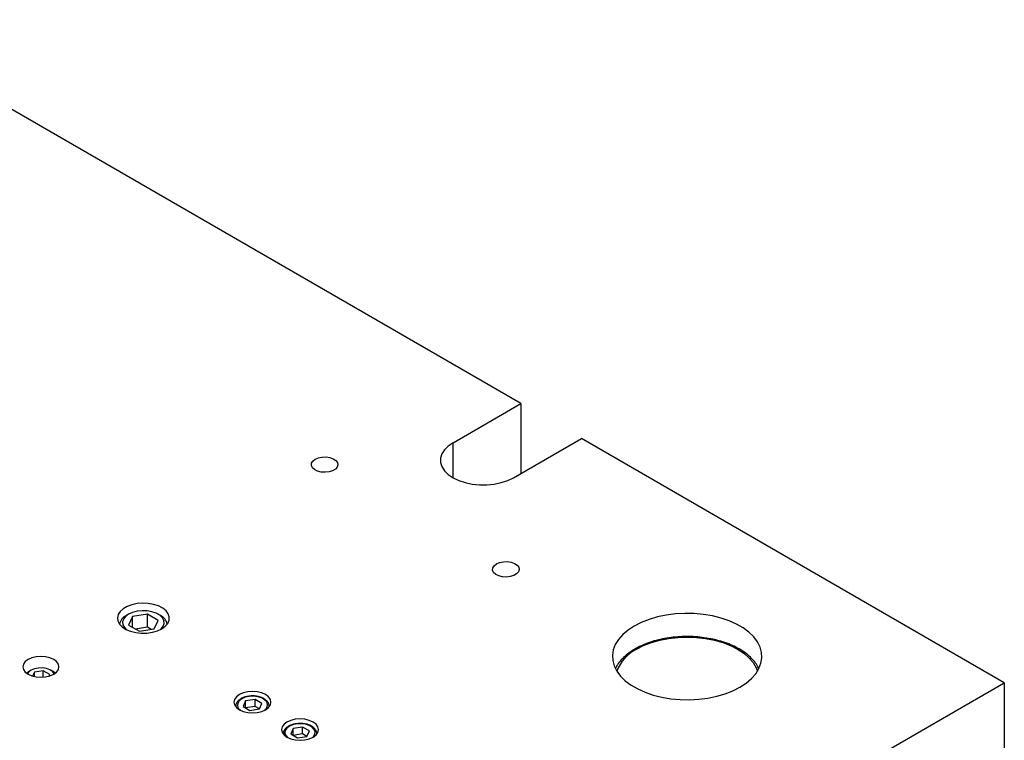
# Model space of a CAD drawing. Header units: inches. Extents: x 1687 to 2505, y -239 to -56.
# Tile 123 of 166: x 1836.7 to 1848.23, y -203.48 to -195.05. Entities that reach past the tile are written whole.
import ezdxf

# ---------------------------------------------------------------- set-up
doc = ezdxf.new("R2010")
doc.units = ezdxf.units.IN
doc.header["$LTSCALE"] = 0.5
doc.header["$MEASUREMENT"] = 0
doc.layers.add('SID-M-S', color=105, linetype='Continuous')

msp = doc.modelspace()

# ---------------------------------------------------------------- linework, layer by layer
at = {"layer": 'SID-M-S'}
for p, q in [((1842.56997, -199.53642), (1834.7918, -195.04617)), ((1841.77448, -199.99565), (1842.56997, -199.53642)), ((1842.56997, -199.53642), (1842.56997, -200.35283)), ((1841.71846, -200.03419), (1841.67488, -200.07776)), ((1841.77448, -199.99565), (1841.71846, -200.03419)), ((1841.77448, -200.40385), (1841.77448, -199.99565)), ((1842.48159, -200.40385), (1843.27708, -199.94462)), ((1848.22683, -202.80205), (1843.27708, -199.94462)), ((1840.19887, -200.17103), (1840.24283, -200.16215)), ((1840.24283, -200.16215), (1840.28937, -200.16114)), ((1840.28937, -200.16114), (1840.33436, -200.1681)), ((1841.64507, -200.12504), (1841.62993, -200.17459)), ((1841.67488, -200.07776), (1841.64507, -200.12504)), ((1840.11661, -200.26087), (1840.11835, -200.23401)), ((1840.12866, -200.28685), (1840.11661, -200.26087)), ((1840.11835, -200.23401), (1840.13373, -200.20863)), ((1840.13373, -200.20863), (1840.16139, -200.18699)), ((1840.16139, -200.18699), (1840.19887, -200.17103)), ((1840.33436, -200.1681), (1840.3738, -200.18241)), ((1840.3738, -200.18241), (1840.40418, -200.20279)), ((1840.41936, -200.28057), (1840.39759, -200.30434)), ((1840.40418, -200.20279), (1840.4228, -200.22743)), ((1840.42802, -200.25415), (1840.41936, -200.28057)), ((1840.4228, -200.22743), (1840.42802, -200.25415)), ((1841.62993, -200.17459), (1841.62993, -200.22491)), ((1841.62993, -200.22491), (1841.64507, -200.27446)), ((1841.64507, -200.27446), (1841.67488, -200.32174)), ((1840.15344, -200.30961), (1840.12866, -200.28685)), ((1840.18875, -200.32715), (1840.15344, -200.30961)), ((1840.23144, -200.3379), (1840.18875, -200.32715)), ((1840.27772, -200.34091), (1840.23144, -200.3379)), ((1840.32348, -200.33591), (1840.27772, -200.34091)), ((1840.36466, -200.32335), (1840.32348, -200.33591)), ((1840.39759, -200.30434), (1840.36466, -200.32335)), ((1841.67488, -200.32174), (1841.71846, -200.36531)), ((1841.71846, -200.36531), (1841.77448, -200.40385)), ((1841.77448, -200.40385), (1841.84124, -200.43619)), ((1841.84124, -200.43619), (1841.91672, -200.46135)), ((1841.91672, -200.46135), (1841.99862, -200.47856)), ((1841.99862, -200.47856), (1842.08445, -200.4873)), ((1842.08445, -200.4873), (1842.17161, -200.4873)), ((1842.17161, -200.4873), (1842.25744, -200.47856)), ((1842.25744, -200.47856), (1842.33934, -200.46135)), ((1842.33934, -200.46135), (1842.41482, -200.43619)), ((1842.41482, -200.43619), (1842.48159, -200.40385)), ((1842.23967, -201.45862), (1842.25505, -201.43324)), ((1842.25505, -201.43324), (1842.28271, -201.41161)), ((1842.28271, -201.41161), (1842.32019, -201.39564)), ((1842.32019, -201.39564), (1842.36415, -201.38676)), ((1842.36415, -201.38676), (1842.41069, -201.38575)), ((1842.41069, -201.38575), (1842.45568, -201.39271)), ((1842.45568, -201.39271), (1842.49512, -201.40702)), ((1842.49512, -201.40702), (1842.5255, -201.4274)), ((1842.5255, -201.4274), (1842.54412, -201.45204)), ((1842.23793, -201.48549), (1842.23967, -201.45862)), ((1842.24998, -201.51146), (1842.23793, -201.48549)), ((1842.27476, -201.53422), (1842.24998, -201.51146)), ((1842.31007, -201.55176), (1842.27476, -201.53422)), ((1842.48598, -201.54796), (1842.4448, -201.56053)), ((1842.51892, -201.52895), (1842.48598, -201.54796)), ((1842.54068, -201.50518), (1842.51892, -201.52895)), ((1842.54934, -201.47876), (1842.54068, -201.50518)), ((1842.54412, -201.45204), (1842.54934, -201.47876)), ((1842.35276, -201.56251), (1842.31007, -201.55176)), ((1842.39904, -201.56553), (1842.35276, -201.56251)), ((1842.4448, -201.56053), (1842.39904, -201.56553)), ((1838.01526, -201.88939), (1837.95978, -201.90986)), ((1838.07707, -201.87628), (1838.01526, -201.88939)), ((1838.14231, -201.87115), (1838.07707, -201.87628)), ((1838.20794, -201.87424), (1838.14231, -201.87115)), ((1838.27088, -201.8854), (1838.20794, -201.87424)), ((1838.3282, -201.9041), (1838.27088, -201.8854)), ((1837.85506, -202.00445), (1837.84617, -202.04211)), ((1837.87776, -201.96877), (1837.85506, -202.00445)), ((1837.91322, -201.93674), (1837.87776, -201.96877)), ((1837.95978, -201.90986), (1837.91322, -201.93674)), ((1837.9782, -202.00045), (1837.94196, -202.02715)), ((1837.97817, -202.00046), (1837.95165, -202.01578)), ((1838.02446, -201.97953), (1837.9782, -202.00045)), ((1838.19718, -201.9995), (1838.02318, -202.02642)), ((1838.07804, -201.96561), (1838.02446, -201.97953)), ((1838.13584, -201.95949), (1838.07804, -201.96561)), ((1838.19449, -201.96154), (1838.13584, -201.95949)), ((1838.25059, -201.97163), (1838.19449, -201.96154)), ((1838.32455, -202.07303), (1838.19718, -201.9995)), ((1838.19718, -202.1526), (1838.19718, -201.9995)), ((1838.30088, -201.98918), (1838.25059, -201.97163)), ((1838.34243, -202.01317), (1838.30088, -201.98918)), ((1838.34946, -202.01578), (1838.32294, -202.00046)), ((1838.37721, -201.92949), (1838.3282, -201.9041)), ((1838.41562, -201.96036), (1838.37721, -201.92949)), ((1838.44164, -201.99528), (1838.41562, -201.96036)), ((1838.45405, -202.03261), (1838.44164, -201.99528)), ((1844.2704, -202.01083), (1844.16701, -202.03231)), ((1844.37764, -201.99699), (1844.2704, -202.01083)), ((1844.48703, -201.99102), (1844.37764, -201.99699)), ((1844.59686, -201.99301), (1844.48703, -201.99102)), ((1844.70539, -202.00294), (1844.59686, -201.99301)), ((1844.81091, -202.02063), (1844.70539, -202.00294)), ((1837.84617, -202.04211), (1837.85151, -202.08)), ((1837.85151, -202.08), (1837.87084, -202.11634)), ((1837.87084, -202.11634), (1837.90324, -202.14942)), ((1837.91784, -202.05809), (1837.90725, -202.09145)), ((1837.90725, -202.09145), (1837.9108, -202.12531)), ((1837.9108, -202.12531), (1837.92828, -202.1577)), ((1837.94196, -202.02715), (1837.91784, -202.05809)), ((1838.02318, -202.02642), (1837.97656, -202.12686)), ((1838.02318, -202.15378), (1838.02318, -202.02642)), ((1838.27793, -202.17348), (1838.32455, -202.07303)), ((1838.37283, -202.0422), (1838.34243, -202.01317)), ((1838.39031, -202.07458), (1838.37283, -202.0422)), ((1838.38327, -202.14181), (1838.39386, -202.10844)), ((1838.39386, -202.10844), (1838.39031, -202.07458)), ((1838.40712, -202.14154), (1838.43638, -202.10749)), ((1838.43638, -202.10749), (1838.45227, -202.0706)), ((1838.45227, -202.0706), (1838.45405, -202.03261)), ((1843.97822, -202.09677), (1843.8958, -202.13872)), ((1844.06911, -202.06111), (1843.97822, -202.09677)), ((1844.16701, -202.03231), (1844.06911, -202.06111)), ((1844.91176, -202.04583), (1844.81091, -202.02063)), ((1845.00634, -202.07812), (1844.91176, -202.04583)), ((1845.09317, -202.117), (1845.00634, -202.07812)), ((1845.17086, -202.16185), (1845.09317, -202.117)), ((1837.90324, -202.14942), (1837.94721, -202.17772)), ((1837.92828, -202.1577), (1837.94771, -202.17798)), ((1837.94721, -202.17772), (1838.00069, -202.19989)), ((1837.97656, -202.12686), (1838.10393, -202.20039)), ((1838.00069, -202.19989), (1838.06118, -202.21491)), ((1838.19718, -202.1526), (1838.05835, -202.17408)), ((1838.06118, -202.21491), (1838.12584, -202.22208)), ((1838.10393, -202.20039), (1838.27793, -202.17348)), ((1838.12584, -202.22208), (1838.19166, -202.22105)), ((1838.19166, -202.22105), (1838.25556, -202.21187)), ((1838.24276, -202.17892), (1838.19718, -202.1526)), ((1838.25556, -202.21187), (1838.31455, -202.19499)), ((1838.31455, -202.19499), (1838.36587, -202.17117)), ((1838.3534, -202.17798), (1838.35915, -202.17274)), ((1838.35915, -202.17274), (1838.38327, -202.14181)), ((1838.36587, -202.17117), (1838.40712, -202.14154)), ((1843.76137, -202.23877), (1843.71148, -202.29529)), ((1843.82313, -202.1863), (1843.76137, -202.23877)), ((1843.8958, -202.13872), (1843.82313, -202.1863)), ((1845.23821, -202.21197), (1845.17086, -202.16185)), ((1845.29415, -202.26657), (1845.23821, -202.21197)), ((1843.67426, -202.35497), (1843.65029, -202.41688)), ((1843.71148, -202.29529), (1843.67426, -202.35497)), ((1844.00582, -202.36835), (1844.0967, -202.3333)), ((1844.0967, -202.3333), (1844.19474, -202.30539)), ((1844.19474, -202.30539), (1844.29824, -202.2851)), ((1844.29824, -202.2851), (1844.40545, -202.27279)), ((1844.40545, -202.27279), (1844.51452, -202.26867)), ((1844.51452, -202.26867), (1844.62359, -202.27279)), ((1844.62359, -202.27279), (1844.73079, -202.2851)), ((1844.73079, -202.2851), (1844.8343, -202.30539)), ((1844.8343, -202.30539), (1844.93233, -202.3333)), ((1844.93233, -202.3333), (1845.02322, -202.36835)), ((1845.33779, -202.32479), (1845.29415, -202.26657)), ((1845.36844, -202.38571), (1845.33779, -202.32479)), ((1843.65029, -202.41688), (1843.63995, -202.48003)), ((1843.92364, -202.40996), (1844.00582, -202.36835)), ((1845.02322, -202.36835), (1845.1054, -202.40996)), ((1845.1054, -202.40996), (1845.17747, -202.4574)), ((1845.17747, -202.4574), (1845.23819, -202.50987)), ((1845.38563, -202.44836), (1845.36844, -202.38571)), ((1845.38909, -202.51176), (1845.38563, -202.44836)), ((1836.74781, -202.58501), (1836.74062, -202.61654)), ((1836.76889, -202.55564), (1836.74781, -202.58501)), ((1836.80243, -202.53041), (1836.76889, -202.55564)), ((1836.84612, -202.51105), (1836.80243, -202.53041)), ((1836.89701, -202.49888), (1836.84612, -202.51105)), ((1836.95162, -202.49473), (1836.89701, -202.49888)), ((1837.00624, -202.49888), (1836.95162, -202.49473)), ((1837.05712, -202.51105), (1837.00624, -202.49888)), ((1837.10082, -202.53041), (1837.05712, -202.51105)), ((1837.13436, -202.55564), (1837.10082, -202.53041)), ((1837.15544, -202.58501), (1837.13436, -202.55564)), ((1837.16262, -202.61654), (1837.15544, -202.58501)), ((1843.63995, -202.48003), (1843.6434, -202.54343)), ((1843.6434, -202.54343), (1843.66059, -202.60609)), ((1845.23819, -202.50987), (1845.28654, -202.56646)), ((1845.28654, -202.56646), (1845.32167, -202.62621)), ((1845.35477, -202.63682), (1845.37874, -202.57492)), ((1845.37874, -202.57492), (1845.38909, -202.51176)), ((1836.74062, -202.61654), (1836.74781, -202.64807)), ((1836.74781, -202.64807), (1836.76889, -202.67744)), ((1836.76889, -202.67744), (1836.80243, -202.70267)), ((1836.78819, -202.69005), (1836.7862, -202.69215)), ((1836.81904, -202.66657), (1836.78819, -202.69005)), ((1836.80796, -202.67886), (1836.79483, -202.69805)), ((1836.83672, -202.65636), (1836.80796, -202.67886)), ((1836.8367, -202.65637), (1836.81902, -202.66658)), ((1836.87569, -202.63975), (1836.83672, -202.65636)), ((1836.87508, -202.6785), (1836.85375, -202.72445)), ((1836.97964, -202.66233), (1836.87508, -202.6785)), ((1836.87508, -202.73005), (1836.87508, -202.6785)), ((1836.92141, -202.63052), (1836.87569, -202.63975)), ((1836.96982, -202.62947), (1836.92141, -202.63052)), ((1837.01661, -202.63671), (1836.96982, -202.62947)), ((1837.05619, -202.70652), (1836.97964, -202.66233)), ((1836.97964, -202.73727), (1836.97964, -202.66233)), ((1837.05762, -202.65159), (1837.01661, -202.63671)), ((1837.08922, -202.67278), (1837.05762, -202.65159)), ((1837.08423, -202.66658), (1837.06655, -202.65637)), ((1837.09295, -202.67197), (1837.08423, -202.66658)), ((1837.10842, -202.69805), (1837.08922, -202.67278)), ((1837.11705, -202.69215), (1837.09295, -202.67197)), ((1837.10082, -202.70267), (1837.13436, -202.67744)), ((1837.13436, -202.67744), (1837.15544, -202.64807)), ((1837.15544, -202.64807), (1837.16262, -202.61654)), ((1843.66059, -202.60609), (1843.69125, -202.667)), ((1843.69125, -202.667), (1843.73489, -202.72522)), ((1845.26767, -202.75303), (1845.31755, -202.69651)), ((1845.31755, -202.69651), (1845.35477, -202.63682)), ((1845.32167, -202.62621), (1845.3375, -202.66746)), ((1831.25626, -212.59895), (1848.22683, -202.80205)), ((1836.80243, -202.70267), (1836.84612, -202.72203)), ((1836.84612, -202.72203), (1836.89701, -202.7342)), ((1836.89701, -202.7342), (1836.95162, -202.73835)), ((1836.95162, -202.73835), (1837.00624, -202.7342)), ((1837.00624, -202.7342), (1837.05712, -202.72203)), ((1837.0476, -202.72502), (1837.05619, -202.70652)), ((1837.05712, -202.72203), (1837.10082, -202.70267)), ((1843.73489, -202.72522), (1843.79082, -202.77982)), ((1843.79082, -202.77982), (1843.85817, -202.82994)), ((1845.13324, -202.85308), (1845.2059, -202.80549)), ((1845.2059, -202.80549), (1845.26767, -202.75303)), ((1848.22683, -202.80205), (1848.22683, -204.43513)), ((1839.31953, -202.92088), (1839.27469, -202.94074)), ((1839.37176, -202.90839), (1839.31953, -202.92088)), ((1839.4278, -202.90413), (1839.37176, -202.90839)), ((1839.48385, -202.90839), (1839.4278, -202.90413)), ((1839.53607, -202.92088), (1839.48385, -202.90839)), ((1839.58092, -202.94074), (1839.53607, -202.92088)), ((1843.85817, -202.82994), (1843.93587, -202.8748)), ((1843.93587, -202.8748), (1844.02269, -202.91368)), ((1844.02269, -202.91368), (1844.11728, -202.94597)), ((1844.86202, -202.95948), (1844.95993, -202.93068)), ((1844.95993, -202.93068), (1845.05081, -202.89503)), ((1845.05081, -202.89503), (1845.13324, -202.85308)), ((1839.21865, -202.99678), (1839.21127, -203.02913)), ((1839.21127, -203.02913), (1839.21865, -203.06149)), ((1839.24028, -202.96663), (1839.21865, -202.99678)), ((1839.27469, -202.94074), (1839.24028, -202.96663)), ((1839.25469, -203.04051), (1839.25109, -203.06954)), ((1839.27231, -203.01323), (1839.25469, -203.04051)), ((1839.30253, -202.98993), (1839.27231, -203.01323)), ((1839.3429, -202.97248), (1839.30253, -202.98993)), ((1839.34744, -203.01585), (1839.31802, -203.07923)), ((1839.39014, -202.96231), (1839.3429, -202.97248)), ((1839.45722, -202.99887), (1839.34744, -203.01585)), ((1839.34744, -203.09621), (1839.34744, -203.01585)), ((1839.44044, -202.96023), (1839.39014, -202.96231)), ((1839.48972, -202.96642), (1839.44044, -202.96023)), ((1839.53758, -203.04526), (1839.45722, -202.99887)), ((1839.45722, -203.07924), (1839.45722, -202.99887)), ((1839.53397, -202.98037), (1839.48972, -202.96642)), ((1839.50817, -203.10864), (1839.53758, -203.04526)), ((1839.56963, -203.00095), (1839.53397, -202.98037)), ((1839.5938, -203.0265), (1839.56963, -203.00095)), ((1839.61533, -202.96663), (1839.58092, -202.94074)), ((1839.60452, -203.05495), (1839.5938, -203.0265)), ((1839.63696, -202.99678), (1839.61533, -202.96663)), ((1839.64434, -203.02913), (1839.63696, -202.99678)), ((1839.63696, -203.06149), (1839.64434, -203.02913)), ((1844.11728, -202.94597), (1844.21812, -202.97116)), ((1844.21812, -202.97116), (1844.32364, -202.98886)), ((1844.32364, -202.98886), (1844.43217, -202.99878)), ((1844.43217, -202.99878), (1844.542, -203.00077)), ((1844.542, -203.00077), (1844.6514, -202.99481)), ((1844.6514, -202.99481), (1844.75863, -202.98097)), ((1844.75863, -202.98097), (1844.86202, -202.95948)), ((1839.21865, -203.06149), (1839.24028, -203.09164)), ((1839.23095, -203.07832), (1839.23095, -203.08121)), ((1839.23098, -203.07636), (1839.23102, -203.0813)), ((1839.24028, -203.09164), (1839.27469, -203.11752)), ((1839.25109, -203.06954), (1839.26181, -203.09799)), ((1839.26181, -203.09799), (1839.28597, -203.12354)), ((1839.27469, -203.11752), (1839.31953, -203.13739)), ((1839.28597, -203.12354), (1839.28618, -203.12369)), ((1839.31802, -203.07923), (1839.39839, -203.12562)), ((1839.31953, -203.13739), (1839.37176, -203.14988)), ((1839.45722, -203.07924), (1839.34746, -203.09622)), ((1839.37176, -203.14988), (1839.4278, -203.15414)), ((1839.39839, -203.12562), (1839.50817, -203.10864)), ((1839.4278, -203.15414), (1839.48385, -203.14988)), ((1839.50815, -203.10864), (1839.45722, -203.07924)), ((1839.48385, -203.14988), (1839.53607, -203.13739)), ((1839.53607, -203.13739), (1839.58092, -203.11752)), ((1839.56943, -203.12369), (1839.5833, -203.11126)), ((1839.58092, -203.11752), (1839.61533, -203.09164)), ((1839.5833, -203.11126), (1839.60092, -203.08399)), ((1839.60092, -203.08399), (1839.60452, -203.05495)), ((1839.61533, -203.09164), (1839.63696, -203.06149)), ((1839.62449, -203.08293), (1839.62465, -203.07832)), ((1839.62465, -203.08121), (1839.62465, -203.07832)), ((1839.83147, -203.26216), (1839.79705, -203.28805)), ((1839.87631, -203.2423), (1839.83147, -203.26216)), ((1839.92854, -203.22981), (1839.87631, -203.2423)), ((1839.98458, -203.22555), (1839.92854, -203.22981)), ((1840.04062, -203.22981), (1839.98458, -203.22555)), ((1840.09285, -203.2423), (1840.04062, -203.22981)), ((1840.13769, -203.26216), (1840.09285, -203.2423)), ((1840.1721, -203.28805), (1840.13769, -203.26216)), ((1839.77542, -203.3182), (1839.76804, -203.35055)), ((1839.76804, -203.35055), (1839.77542, -203.38291)), ((1839.79705, -203.28805), (1839.77542, -203.3182)), ((1839.77542, -203.38291), (1839.79705, -203.41306)), ((1839.81146, -203.36193), (1839.80787, -203.39096)), ((1839.80787, -203.39096), (1839.81858, -203.41941)), ((1839.82909, -203.33465), (1839.81146, -203.36193)), ((1839.8593, -203.31135), (1839.82909, -203.33465)), ((1839.89967, -203.2939), (1839.8593, -203.31135)), ((1839.90422, -203.33727), (1839.8748, -203.40065)), ((1839.94692, -203.28373), (1839.89967, -203.2939)), ((1840.01399, -203.32029), (1839.90422, -203.33727)), ((1839.90422, -203.41763), (1839.90422, -203.33727)), ((1839.99722, -203.28165), (1839.94692, -203.28373)), ((1840.04649, -203.28784), (1839.99722, -203.28165)), ((1840.09436, -203.36669), (1840.01399, -203.32029)), ((1840.01399, -203.40066), (1840.01399, -203.32029)), ((1840.09075, -203.30179), (1840.04649, -203.28784)), ((1840.06494, -203.43006), (1840.09436, -203.36669)), ((1840.12641, -203.32237), (1840.09075, -203.30179)), ((1840.15057, -203.34792), (1840.12641, -203.32237)), ((1840.16129, -203.37637), (1840.15057, -203.34792)), ((1840.1577, -203.40541), (1840.16129, -203.37637)), ((1840.19374, -203.3182), (1840.1721, -203.28805)), ((1840.1721, -203.41306), (1840.19374, -203.38291)), ((1840.20111, -203.35055), (1840.19374, -203.3182)), ((1840.19374, -203.38291), (1840.20111, -203.35055)), ((1839.78773, -203.39974), (1839.78773, -203.40263)), ((1839.78776, -203.39778), (1839.7878, -203.40272)), ((1839.79705, -203.41306), (1839.83147, -203.43895)), ((1839.81858, -203.41941), (1839.84275, -203.44496)), ((1839.83147, -203.43895), (1839.87631, -203.45881)), ((1839.84275, -203.44496), (1839.84295, -203.44511)), ((1839.8748, -203.40065), (1839.95516, -203.44704)), ((1839.87631, -203.45881), (1839.92854, -203.4713)), ((1840.01399, -203.40066), (1839.90423, -203.41764)), ((1839.92854, -203.4713), (1839.98458, -203.47556)), ((1839.95516, -203.44704), (1840.06494, -203.43006)), ((1839.98458, -203.47556), (1840.04062, -203.4713)), ((1840.06493, -203.43006), (1840.01399, -203.40066)), ((1840.04062, -203.4713), (1840.09285, -203.45881)), ((1840.09285, -203.45881), (1840.13769, -203.43895)), ((1840.12621, -203.44511), (1840.14007, -203.43268)), ((1840.13769, -203.43895), (1840.1721, -203.41306)), ((1840.14007, -203.43268), (1840.1577, -203.40541)), ((1840.18127, -203.40435), (1840.18143, -203.39974)), ((1840.18143, -203.40263), (1840.18143, -203.39974))]:
    msp.add_line(p, q, dxfattribs=at)
for centre, radius, start, end in [((1838.01106, -202.14694), 0.144, 114.353679, 167.523356), ((1838.29006, -202.14694), 0.14398, 12.475851, 65.635256), ((1844.13901, -202.83745), 0.47868, 116.739416, 159.199505)]:
    msp.add_arc(centre, radius, start, end, dxfattribs=at)
for points, knots in [([(1845.35404, -202.63786), (1845.35087, -202.63043), (1845.33904, -202.60268), (1845.30641, -202.55734), (1845.25678, -202.50262), (1845.19563, -202.45202), (1845.1248, -202.40609), (1845.04515, -202.36561), (1844.95797, -202.33114), (1844.86457, -202.30314), (1844.76628, -202.28195), (1844.6645, -202.26783), (1844.56064, -202.26094), (1844.45614, -202.26137), (1844.35246, -202.26911), (1844.25104, -202.28407), (1844.15329, -202.30606), (1844.06055, -202.33484), (1843.9769, -202.36893), (1843.91269, -202.40213), (1843.85347, -202.43858), (1843.79763, -202.47995), (1843.74212, -202.53393), (1843.70126, -202.58491), (1843.68435, -202.619), (1843.6777, -202.63242)], [0, 0, 0, 0, 0.016591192, 0.06201014, 0.107997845, 0.154437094, 0.201138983, 0.247943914, 0.294739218, 0.341490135, 0.388191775, 0.434852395, 0.481486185, 0.528109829, 0.574740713, 0.621391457, 0.668080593, 0.714826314, 0.761644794, 0.804019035, 0.828781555, 0.875752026, 0.92274764, 0.969581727, 1, 1, 1, 1]), ([(1839.29269, -202.98895), (1839.28645, -202.99286), (1839.26833, -203.00419), (1839.24715, -203.02651), (1839.23268, -203.0528), (1839.23261, -203.06958), (1839.23259, -203.07615)], [0, 0, 0, 0, 0.17672703, 0.51329242, 0.80935226, 1, 1, 1, 1]), ([(1839.3704, -202.96245), (1839.36443, -202.96331), (1839.34231, -202.96653), (1839.3162, -202.97642), (1839.29818, -202.98603), (1839.29269, -202.98895)], [0, 0, 0, 0, 0.20439434, 0.75763812, 1, 1, 1, 1]), ([(1839.62426, -203.08388), (1839.62435, -203.08352), (1839.62705, -203.07287), (1839.62119, -203.05104), (1839.60577, -203.02232), (1839.57879, -202.99738), (1839.54267, -202.97719), (1839.49867, -202.96292), (1839.45019, -202.95604), (1839.40601, -202.95562), (1839.38033, -202.96054), (1839.3704, -202.96245)], [0, 0, 0, 0, 0.00440094, 0.12951372, 0.25261276, 0.37956039, 0.51207104, 0.64675599, 0.78120395, 0.91544238, 1, 1, 1, 1]), ([(1840.18103, -203.4053), (1840.18113, -203.40494), (1840.18383, -203.39429), (1840.17796, -203.37246), (1840.16255, -203.34374), (1840.13556, -203.3188), (1840.09944, -203.29861), (1840.05545, -203.28434), (1840.00697, -203.27746), (1839.96279, -203.27704), (1839.9371, -203.28196), (1839.92718, -203.28387)], [0, 0, 0, 0, 0.00440094, 0.12951372, 0.25261276, 0.37956039, 0.51207104, 0.64675599, 0.78120395, 0.91544238, 1, 1, 1, 1]), ([(1839.84946, -203.31037), (1839.84323, -203.31428), (1839.82511, -203.32562), (1839.80392, -203.34793), (1839.78946, -203.37422), (1839.78939, -203.391), (1839.78937, -203.39757)], [0, 0, 0, 0, 0.17672703, 0.51329242, 0.80935226, 1, 1, 1, 1]), ([(1839.92718, -203.28387), (1839.92121, -203.28473), (1839.89909, -203.28795), (1839.87298, -203.29784), (1839.85495, -203.30745), (1839.84946, -203.31037)], [0, 0, 0, 0, 0.20439434, 0.75763812, 1, 1, 1, 1])]:
    msp.add_open_spline(points, degree=3, knots=knots, dxfattribs=at)

doc.saveas('drawing.dxf')
